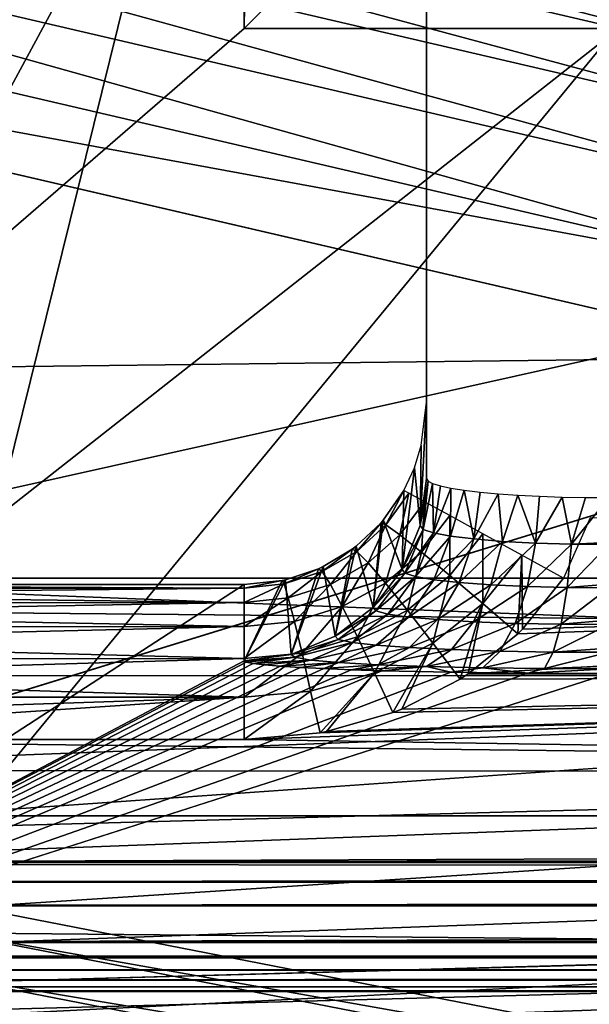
# Model space of a CAD drawing. Header units: millimetres. Extents: x -43.6 to 43.6, y -43.6 to 43.6.
# Tile 71 of 256: x -8.057 to -7.277, y -36.084 to -34.734. Entities that reach past the tile are written whole.
import ezdxf

# ---------------------------------------------------------------- set-up
doc = ezdxf.new("R2010")
doc.units = ezdxf.units.MM
doc.header["$LTSCALE"] = 52.148148
for name, color, linetype in [('151', 7, 'CONTINUOUS'), ('152', 7, 'CONTINUOUS'), ('170', 7, 'CONTINUOUS'), ('171', 7, 'CONTINUOUS'), ('172', 7, 'CONTINUOUS'), ('173', 7, 'CONTINUOUS'), ('207', 7, 'CONTINUOUS'), ('213', 7, 'CONTINUOUS'), ('242', 7, 'CONTINUOUS'), ('264', 7, 'CONTINUOUS'), ('318', 7, 'CONTINUOUS'), ('320', 7, 'CONTINUOUS'), ('322', 7, 'CONTINUOUS'), ('324', 7, 'CONTINUOUS'), ('372', 7, 'CONTINUOUS'), ('373', 7, 'CONTINUOUS'), ('397', 7, 'CONTINUOUS')]:
    doc.layers.add(name, color=color, linetype=linetype)

msp = doc.modelspace()

# ---------------------------------------------------------------- linework, layer by layer
at = {"layer": '151', "linetype": 'Continuous'}
for points in [[(-8.7624, -33.4223, 15.3797), (-7.6622, -33.689, 15.3703), (-8.2171, -35.9327, 23.9303), (-8.7624, -33.4223, 15.3797)], [(-7.6622, -33.689, 15.3703), (-6.5592, -33.9188, 15.3623), (-8.2171, -35.9327, 23.9303), (-7.6622, -33.689, 15.3703)], [(-8.2171, -35.9327, 23.9303), (-6.5592, -33.9188, 15.3623), (-5.8993, -36.3851, 23.9303), (-8.2171, -35.9327, 23.9303)]]:
    msp.add_3dface(points, dxfattribs=at)
at = {"layer": '152', "color": 2, "linetype": 'Continuous'}
for points in [[(-9.2692, -34.6649, 26.3), (-24.4367, -35.4023, 26.3), (-6.9831, -35.1969, 26.3), (-9.2692, -34.6649, 26.3)], [(-6.9831, -35.1969, 26.3), (-24.4367, -35.4023, 26.3), (-4.6674, -35.578, 26.3), (-6.9831, -35.1969, 26.3)], [(-24.4367, -35.4023, 26.3), (-22.2545, -36.8132, 26.3), (-4.6674, -35.578, 26.3), (-24.4367, -35.4023, 26.3)], [(22.2545, -36.8132, 26.3), (24.4367, -35.4023, 26.3), (-22.2545, -36.8132, 26.3), (22.2545, -36.8132, 26.3)], [(-22.2545, -36.8132, 26.3), (24.4367, -35.4023, 26.3), (0.015, -35.8829, 26.3), (-22.2545, -36.8132, 26.3)], [(-4.6674, -35.578, 26.3), (-22.2545, -36.8132, 26.3), (-2.331, -35.807, 26.3), (-4.6674, -35.578, 26.3)], [(-2.331, -35.807, 26.3), (-22.2545, -36.8132, 26.3), (0.015, -35.8829, 26.3), (-2.331, -35.807, 26.3)]]:
    msp.add_3dface(points, dxfattribs=at)
at = {"layer": '170', "linetype": 'Continuous'}
for points in [[(-7.5, -32.563, 4.7614), (-7.5, -34.2158, 1.9439), (-7.5, -35.2586, -1.25), (-7.5, -32.563, 4.7614)], [(-7.5, -34.6933, -1.25), (-7.5, -32.563, 4.7614), (-7.5, -35.2586, -1.25), (-7.5, -34.6933, -1.25)], [(-7.5, -34.2158, 1.9439), (-7.5, -34.2497, 1.8985), (-7.5, -35.2586, -1.25), (-7.5, -34.2158, 1.9439)], [(-7.5, -34.2497, 1.8985), (-7.5, -34.2886, 1.8572), (-7.5, -35.2586, -1.25), (-7.5, -34.2497, 1.8985)], [(-7.5, -34.2886, 1.8572), (-7.5, -34.3318, 1.8205), (-7.5, -35.2586, -1.25), (-7.5, -34.2886, 1.8572)], [(-7.5, -34.3318, 1.8205), (-7.5, -34.379, 1.789), (-7.5, -35.2586, -1.25), (-7.5, -34.3318, 1.8205)], [(-7.5, -34.379, 1.789), (-7.5, -34.4294, 1.7631), (-7.5, -35.2586, -1.25), (-7.5, -34.379, 1.789)], [(-7.5, -34.4294, 1.7631), (-7.5, -34.4824, 1.743), (-7.5, -35.2586, -1.25), (-7.5, -34.4294, 1.7631)], [(-7.5, -34.4824, 1.743), (-7.5, -34.5374, 1.729), (-7.5, -35.2586, -1.25), (-7.5, -34.4824, 1.743)], [(-7.5, -34.5374, 1.729), (-7.5, -34.6502, 1.7202), (-7.5, -35.2586, -1.25), (-7.5, -34.5374, 1.729)], [(-7.5, -35.2586, -1.25), (-7.5, -34.6502, 1.7202), (-7.5, -35.3632, 1.7451), (-7.5, -35.2586, -1.25)]]:
    msp.add_3dface(points, dxfattribs=at)
at = {"layer": '171', "linetype": 'Continuous'}
for points in [[(-8.7317, -32.314, -4.5), (-7.75, -32.314, -4.5), (-8.6205, -35.5, -4.5), (-8.7317, -32.314, -4.5)], [(-7.75, -32.314, -4.5), (-7.75, -34.7457, -4.5), (-8.6205, -35.5, -4.5), (-7.75, -32.314, -4.5)], [(-8.6205, -35.5, -4.5), (-7.75, -34.7457, -4.5), (-5.2414, -34.7457, -4.5), (-8.6205, -35.5, -4.5)], [(-5.215, -35.5, -4.5), (-8.6205, -35.5, -4.5), (-5.2414, -34.7457, -4.5), (-5.215, -35.5, -4.5)]]:
    msp.add_3dface(points, dxfattribs=at)
at = {"layer": '172', "linetype": 'Continuous'}
for points in [[(-8.6205, -35.5, -4.5), (-5.215, -35.5, -4.5), (-5.2111, -35.6338, -4.494), (-8.6205, -35.5, -4.5)], [(-8.6166, -35.6331, -4.4941), (-8.6205, -35.5, -4.5), (-5.2111, -35.6338, -4.494), (-8.6166, -35.6331, -4.4941)], [(-7.3746, -35.5762, -1.5019), (-7.4427, -35.6312, -1.5057), (-5.2135, -35.5, -1.5), (-7.3746, -35.5762, -1.5019)], [(-5.2135, -35.5, -1.5), (-7.4427, -35.6312, -1.5057), (-5.2097, -35.6319, -1.5058), (-5.2135, -35.5, -1.5)], [(-7.3683, -35.57, -1.5016), (-7.3746, -35.5762, -1.5019), (-5.2135, -35.5, -1.5), (-7.3683, -35.57, -1.5016)], [(-7.3121, -35.5, -1.5), (-7.3683, -35.57, -1.5016), (-5.2135, -35.5, -1.5), (-7.3121, -35.5, -1.5)], [(-8.6128, -35.7637, -4.4766), (-8.6166, -35.6331, -4.4941), (-5.2111, -35.6338, -4.494), (-8.6128, -35.7637, -4.4766)], [(-5.2073, -35.7659, -4.4762), (-8.6128, -35.7637, -4.4766), (-5.2111, -35.6338, -4.494), (-5.2073, -35.7659, -4.4762)], [(-7.6459, -35.712, -1.5151), (-7.75, -35.7213, -1.5164), (-5.2097, -35.6319, -1.5058), (-7.6459, -35.712, -1.5151)], [(-5.2097, -35.6319, -1.5058), (-7.75, -35.7213, -1.5164), (-5.2059, -35.7613, -1.5229), (-5.2097, -35.6319, -1.5058)], [(-7.6369, -35.7103, -1.5148), (-7.6459, -35.712, -1.5151), (-5.2097, -35.6319, -1.5058), (-7.6369, -35.7103, -1.5148)], [(-7.5459, -35.6841, -1.5113), (-7.6369, -35.7103, -1.5148), (-5.2097, -35.6319, -1.5058), (-7.5459, -35.6841, -1.5113)], [(-7.5336, -35.6793, -1.5108), (-7.5459, -35.6841, -1.5113), (-5.2097, -35.6319, -1.5058), (-7.5336, -35.6793, -1.5108)], [(-7.4539, -35.6384, -1.5064), (-7.5336, -35.6793, -1.5108), (-5.2097, -35.6319, -1.5058), (-7.4539, -35.6384, -1.5064)], [(-7.4427, -35.6312, -1.5057), (-7.4539, -35.6384, -1.5064), (-5.2097, -35.6319, -1.5058), (-7.4427, -35.6312, -1.5057)], [(-8.614, -35.7213, -1.5164), (-8.6102, -35.8539, -1.5423), (-5.2059, -35.7613, -1.5229), (-8.614, -35.7213, -1.5164)], [(-7.75, -35.7213, -1.5164), (-8.614, -35.7213, -1.5164), (-5.2059, -35.7613, -1.5229), (-7.75, -35.7213, -1.5164)], [(-8.6091, -35.8924, -4.4478), (-8.6128, -35.7637, -4.4766), (-5.2073, -35.7659, -4.4762), (-8.6091, -35.8924, -4.4478)], [(-8.6102, -35.8539, -1.5423), (-8.6064, -35.9823, -1.5796), (-5.2059, -35.7613, -1.5229), (-8.6102, -35.8539, -1.5423)], [(-5.2035, -35.8945, -4.4472), (-8.6091, -35.8924, -4.4478), (-5.2073, -35.7659, -4.4762), (-5.2035, -35.8945, -4.4472)], [(-5.2059, -35.7613, -1.5229), (-8.6064, -35.9823, -1.5796), (-5.1986, -36.0135, -1.5906), (-5.2059, -35.7613, -1.5229)], [(-8.6054, -36.018, -4.4077), (-8.6091, -35.8924, -4.4478), (-5.2035, -35.8945, -4.4472), (-8.6054, -36.018, -4.4077)], [(-5.1999, -36.0189, -4.4074), (-8.6054, -36.018, -4.4077), (-5.2035, -35.8945, -4.4472), (-5.1999, -36.0189, -4.4074)], [(-8.6064, -35.9823, -1.5796), (-8.6029, -36.1053, -1.6275), (-5.1986, -36.0135, -1.5906), (-8.6064, -35.9823, -1.5796)], [(-8.6029, -36.1053, -1.6275), (-8.5994, -36.2234, -1.686), (-5.1986, -36.0135, -1.5906), (-8.6029, -36.1053, -1.6275)], [(-5.1986, -36.0135, -1.5906), (-8.5994, -36.2234, -1.686), (-5.1918, -36.25, -1.701), (-5.1986, -36.0135, -1.5906)], [(-8.6019, -36.1396, -4.3568), (-8.6054, -36.018, -4.4077), (-5.1999, -36.0189, -4.4074), (-8.6019, -36.1396, -4.3568)], [(-5.1929, -36.255, -4.2961), (-8.6019, -36.1396, -4.3568), (-5.1999, -36.0189, -4.4074), (-5.1929, -36.255, -4.2961)]]:
    msp.add_3dface(points, dxfattribs=at)
at = {"layer": '173', "linetype": 'Continuous'}
msp.add_3dface([(-7.3121, -35.5, -1.5), (-5.2135, -35.5, -1.5), (-7.2758, -35.4173, -1.5), (-7.3121, -35.5, -1.5)], dxfattribs=at)
at = {"layer": '207', "linetype": 'Continuous'}
for points in [[(-8.2171, -35.9327, 23.9303), (-5.8993, -36.3851, 23.9303), (-8.211, -35.9747, 24.0316), (-8.2171, -35.9327, 23.9303)], [(-8.211, -35.9747, 24.0316), (-5.8892, -36.4268, 24.0316), (-8.2245, -36.0337, 24.122), (-8.211, -35.9747, 24.0316)], [(-8.211, -35.9747, 24.0316), (-5.8993, -36.3851, 23.9303), (-5.8892, -36.4268, 24.0316), (-8.211, -35.9747, 24.0316)], [(-8.2245, -36.0337, 24.122), (-5.8989, -36.4866, 24.122), (-8.242, -36.1105, 24.1971), (-8.2245, -36.0337, 24.122)], [(-8.2245, -36.0337, 24.122), (-5.8892, -36.4268, 24.0316), (-5.8989, -36.4866, 24.122), (-8.2245, -36.0337, 24.122)]]:
    msp.add_3dface(points, dxfattribs=at)
at = {"layer": '213', "color": 2, "linetype": 'Continuous'}
for points in [[(-9.1445, -34.1986, 25.9303), (-9.1724, -34.2319, 26.0312), (-6.9139, -34.7586, 26.0312), (-9.1445, -34.1986, 25.9303)], [(-6.8892, -34.7234, 25.9303), (-9.1445, -34.1986, 25.9303), (-6.9139, -34.7586, 26.0312), (-6.8892, -34.7234, 25.9303)], [(-9.1881, -34.2904, 26.1216), (-6.9257, -34.818, 26.1216), (-9.1724, -34.2319, 26.0312), (-9.1881, -34.2904, 26.1216)], [(-9.1724, -34.2319, 26.0312), (-6.9257, -34.818, 26.1216), (-6.9139, -34.7586, 26.0312), (-9.1724, -34.2319, 26.0312)], [(-9.2084, -34.3663, 26.1968), (-6.9411, -34.8951, 26.1968), (-9.1881, -34.2904, 26.1216), (-9.2084, -34.3663, 26.1968)], [(-9.1881, -34.2904, 26.1216), (-6.9411, -34.8951, 26.1968), (-6.9257, -34.818, 26.1216), (-9.1881, -34.2904, 26.1216)], [(-9.2325, -34.4562, 26.2532), (-6.9592, -34.9864, 26.2532), (-9.2084, -34.3663, 26.1968), (-9.2325, -34.4562, 26.2532)], [(-9.2084, -34.3663, 26.1968), (-6.9592, -34.9864, 26.2532), (-6.9411, -34.8951, 26.1968), (-9.2084, -34.3663, 26.1968)], [(-9.2592, -34.5557, 26.2882), (-6.9793, -35.0874, 26.2882), (-9.2325, -34.4562, 26.2532), (-9.2592, -34.5557, 26.2882)], [(-9.2325, -34.4562, 26.2532), (-6.9793, -35.0874, 26.2882), (-6.9592, -34.9864, 26.2532), (-9.2325, -34.4562, 26.2532)], [(-9.2592, -34.5557, 26.2882), (-9.2692, -34.6649, 26.3), (-6.9793, -35.0874, 26.2882), (-9.2592, -34.5557, 26.2882)], [(-9.2692, -34.6649, 26.3), (-6.9831, -35.1969, 26.3), (-6.9793, -35.0874, 26.2882), (-9.2692, -34.6649, 26.3)]]:
    msp.add_3dface(points, dxfattribs=at)
at = {"layer": '242', "linetype": 'Continuous'}
for points in [[(-5.2414, -34.7457, -4.5), (-7.75, -34.7457, -4.5), (-7.6915, -34.6872, -4.4931), (-5.2414, -34.7457, -4.5)], [(-5.2414, -34.7457, -4.5), (-7.6915, -34.6872, -4.4931), (-5.2414, -34.6817, -4.4917), (-5.2414, -34.7457, -4.5)]]:
    msp.add_3dface(points, dxfattribs=at)
at = {"layer": '264', "linetype": 'Continuous'}
for points in [[(-7.75, -34.7457, -4.5), (-7.75, -32.314, -4.5), (-7.7159, -32.3141, -4.4977), (-7.75, -34.7457, -4.5)], [(-7.6915, -34.6872, -4.4931), (-7.75, -34.7457, -4.5), (-7.7159, -32.3141, -4.4977), (-7.6915, -34.6872, -4.4931)]]:
    msp.add_3dface(points, dxfattribs=at)
at = {"layer": '318', "linetype": 'Continuous'}
for points in [[(-8.6289, -35.5084, -1.2604), (-7.75, -35.5084, -1.2604), (-8.6094, -36.0668, 14.7301), (-8.6289, -35.5084, -1.2604)], [(-7.75, -35.5084, -1.2604), (-7.75, -35.613, 1.7363), (-8.6094, -36.0668, 14.7301), (-7.75, -35.5084, -1.2604)], [(-7.75, -35.613, 1.7363), (-7.7469, -35.615, 1.7925), (-8.6094, -36.0668, 14.7301), (-7.75, -35.613, 1.7363)], [(-7.7469, -35.615, 1.7925), (-7.7374, -35.6169, 1.848), (-8.6094, -36.0668, 14.7301), (-7.7469, -35.615, 1.7925)], [(-7.7374, -35.6169, 1.848), (-7.7219, -35.6188, 1.902), (-8.6094, -36.0668, 14.7301), (-7.7374, -35.6169, 1.848)], [(-7.7219, -35.6188, 1.902), (-7.7003, -35.6206, 1.954), (-8.6094, -36.0668, 14.7301), (-7.7219, -35.6188, 1.902)], [(-7.7003, -35.6206, 1.954), (-7.6731, -35.6223, 2.0032), (-8.6094, -36.0668, 14.7301), (-7.7003, -35.6206, 1.954)], [(-7.6731, -35.6223, 2.0032), (-7.6406, -35.6239, 2.049), (-8.6094, -36.0668, 14.7301), (-7.6731, -35.6223, 2.0032)], [(-7.6406, -35.6239, 2.049), (-7.6032, -35.6254, 2.0909), (-8.6094, -36.0668, 14.7301), (-7.6406, -35.6239, 2.049)], [(-7.6032, -35.6254, 2.0909), (-7.5614, -35.6267, 2.1283), (-8.6094, -36.0668, 14.7301), (-7.6032, -35.6254, 2.0909)], [(-7.5614, -35.6267, 2.1283), (-7.4665, -35.6288, 2.1878), (-8.6094, -36.0668, 14.7301), (-7.5614, -35.6267, 2.1283)], [(8.6094, -36.0668, 14.7301), (-8.6094, -36.0668, 14.7301), (7.5614, -35.6267, 2.1283), (8.6094, -36.0668, 14.7301)], [(7.5614, -35.6267, 2.1283), (-8.6094, -36.0668, 14.7301), (7.4665, -35.6288, 2.1878), (7.5614, -35.6267, 2.1283)], [(-7.4665, -35.6288, 2.1878), (-7.3609, -35.6301, 2.2248), (-8.6094, -36.0668, 14.7301), (-7.4665, -35.6288, 2.1878)], [(7.4665, -35.6288, 2.1878), (-8.6094, -36.0668, 14.7301), (7.3609, -35.6301, 2.2248), (7.4665, -35.6288, 2.1878)], [(-7.3609, -35.6301, 2.2248), (-7.25, -35.6305, 2.2373), (-8.6094, -36.0668, 14.7301), (-7.3609, -35.6301, 2.2248)], [(7.3609, -35.6301, 2.2248), (-8.6094, -36.0668, 14.7301), (7.25, -35.6305, 2.2373), (7.3609, -35.6301, 2.2248)], [(-8.6094, -36.0668, 14.7301), (-7.25, -35.6305, 2.2373), (7.25, -35.6305, 2.2373), (-8.6094, -36.0668, 14.7301)]]:
    msp.add_3dface(points, dxfattribs=at)
at = {"layer": '320', "linetype": 'Continuous'}
for points in [[(-7.75, -35.5084, -1.2604), (-8.6289, -35.5084, -1.2604), (-8.6289, -35.5092, -1.2914), (-7.75, -35.5084, -1.2604)], [(-7.75, -35.5084, -1.2604), (-8.6289, -35.5092, -1.2914), (-7.75, -35.5136, -1.3208), (-7.75, -35.5084, -1.2604)], [(-8.6289, -35.5092, -1.2914), (-8.6285, -35.5138, -1.3218), (-7.75, -35.5136, -1.3208), (-8.6289, -35.5092, -1.2914)], [(-8.6285, -35.5138, -1.3218), (-8.628, -35.522, -1.3511), (-7.75, -35.5136, -1.3208), (-8.6285, -35.5138, -1.3218)], [(-7.75, -35.5136, -1.3208), (-8.628, -35.522, -1.3511), (-7.75, -35.5332, -1.3781), (-7.75, -35.5136, -1.3208)], [(-8.628, -35.522, -1.3511), (-8.6271, -35.5336, -1.379), (-7.75, -35.5332, -1.3781), (-8.628, -35.522, -1.3511)], [(-8.6271, -35.5336, -1.379), (-8.6261, -35.5486, -1.4053), (-7.75, -35.5332, -1.3781), (-8.6271, -35.5336, -1.379)], [(-7.75, -35.5332, -1.3781), (-8.6261, -35.5486, -1.4053), (-7.75, -35.566, -1.429), (-7.75, -35.5332, -1.3781)], [(-8.6261, -35.5486, -1.4053), (-8.6249, -35.5665, -1.4296), (-7.75, -35.566, -1.429), (-8.6261, -35.5486, -1.4053)], [(-8.6249, -35.5665, -1.4296), (-8.6234, -35.5872, -1.4515), (-7.75, -35.566, -1.429), (-8.6249, -35.5665, -1.4296)], [(-7.75, -35.566, -1.429), (-8.6234, -35.5872, -1.4515), (-7.75, -35.6101, -1.4706), (-7.75, -35.566, -1.429)], [(-8.6234, -35.5872, -1.4515), (-8.6218, -35.6104, -1.4708), (-7.75, -35.6101, -1.4706), (-8.6234, -35.5872, -1.4515)], [(-8.6218, -35.6104, -1.4708), (-8.62, -35.6359, -1.4872), (-7.75, -35.6101, -1.4706), (-8.6218, -35.6104, -1.4708)], [(-7.75, -35.6101, -1.4706), (-8.62, -35.6359, -1.4872), (-7.75, -35.6629, -1.5003), (-7.75, -35.6101, -1.4706)], [(-8.62, -35.6359, -1.4872), (-8.6181, -35.6632, -1.5004), (-7.75, -35.6629, -1.5003), (-8.62, -35.6359, -1.4872)], [(-8.6181, -35.6632, -1.5004), (-8.6161, -35.6918, -1.5102), (-7.75, -35.6629, -1.5003), (-8.6181, -35.6632, -1.5004)], [(-8.6161, -35.6918, -1.5102), (-8.614, -35.7213, -1.5164), (-7.75, -35.6629, -1.5003), (-8.6161, -35.6918, -1.5102)], [(-8.614, -35.7213, -1.5164), (-7.75, -35.7213, -1.5164), (-7.75, -35.6629, -1.5003), (-8.614, -35.7213, -1.5164)]]:
    msp.add_3dface(points, dxfattribs=at)
at = {"layer": '322', "linetype": 'Continuous'}
for points in [[(-7.5, -35.2586, -1.25), (-7.5, -35.3632, 1.7451), (-7.5085, -35.4278, 1.7428), (-7.5, -35.2586, -1.25)], [(-7.5071, -35.3178, -1.2479), (-7.5, -35.2586, -1.25), (-7.5085, -35.4278, 1.7428), (-7.5071, -35.3178, -1.2479)], [(-7.5166, -35.3484, -1.2469), (-7.5071, -35.3178, -1.2479), (-7.5085, -35.4278, 1.7428), (-7.5166, -35.3484, -1.2469)], [(-7.531, -35.3794, -1.2458), (-7.5166, -35.3484, -1.2469), (-7.5335, -35.4881, 1.7407), (-7.531, -35.3794, -1.2458)], [(-7.5335, -35.4881, 1.7407), (-7.5166, -35.3484, -1.2469), (-7.5085, -35.4278, 1.7428), (-7.5335, -35.4881, 1.7407)], [(-7.5592, -35.4203, -1.2463), (-7.531, -35.3794, -1.2458), (-7.5335, -35.4881, 1.7407), (-7.5592, -35.4203, -1.2463)], [(-7.5623, -35.4239, -1.2465), (-7.5592, -35.4203, -1.2463), (-7.5733, -35.5399, 1.7389), (-7.5623, -35.4239, -1.2465)], [(-7.5733, -35.5399, 1.7389), (-7.5592, -35.4203, -1.2463), (-7.5335, -35.4881, 1.7407), (-7.5733, -35.5399, 1.7389)], [(-7.5963, -35.4559, -1.2498), (-7.5623, -35.4239, -1.2465), (-7.5733, -35.5399, 1.7389), (-7.5963, -35.4559, -1.2498)], [(-7.6418, -35.4839, -1.2547), (-7.602, -35.4601, -1.2504), (-7.6252, -35.5796, 1.7375), (-7.6418, -35.4839, -1.2547)], [(-7.602, -35.4601, -1.2504), (-7.5963, -35.4559, -1.2498), (-7.6252, -35.5796, 1.7375), (-7.602, -35.4601, -1.2504)], [(-7.6252, -35.5796, 1.7375), (-7.5963, -35.4559, -1.2498), (-7.5733, -35.5399, 1.7389), (-7.6252, -35.5796, 1.7375)], [(-7.6934, -35.5019, -1.2588), (-7.6479, -35.4868, -1.2553), (-7.6855, -35.6046, 1.7366), (-7.6934, -35.5019, -1.2588)], [(-7.6479, -35.4868, -1.2553), (-7.6418, -35.4839, -1.2547), (-7.6855, -35.6046, 1.7366), (-7.6479, -35.4868, -1.2553)], [(-7.6855, -35.6046, 1.7366), (-7.6418, -35.4839, -1.2547), (-7.6252, -35.5796, 1.7375), (-7.6855, -35.6046, 1.7366)], [(-7.6934, -35.5019, -1.2588), (-7.75, -35.613, 1.7363), (-7.698, -35.5029, -1.259), (-7.6934, -35.5019, -1.2588)], [(-7.75, -35.613, 1.7363), (-7.6934, -35.5019, -1.2588), (-7.6855, -35.6046, 1.7366), (-7.75, -35.613, 1.7363)], [(-7.75, -35.613, 1.7363), (-7.75, -35.5084, -1.2604), (-7.698, -35.5029, -1.259), (-7.75, -35.613, 1.7363)]]:
    msp.add_3dface(points, dxfattribs=at)
at = {"layer": '324', "linetype": 'Continuous'}
for points in [[(-7.531, -35.3794, -1.2458), (-7.5592, -35.4203, -1.2463), (-7.5556, -35.4267, -1.3109), (-7.531, -35.3794, -1.2458)], [(-7.531, -35.3794, -1.2458), (-7.5556, -35.4267, -1.3109), (-7.5244, -35.3831, -1.3113), (-7.531, -35.3794, -1.2458)], [(-7.5556, -35.4267, -1.3109), (-7.5366, -35.4404, -1.3714), (-7.5244, -35.3831, -1.3113), (-7.5556, -35.4267, -1.3109)], [(-7.5244, -35.3831, -1.3113), (-7.5366, -35.4404, -1.3714), (-7.5029, -35.3949, -1.3726), (-7.5244, -35.3831, -1.3113)], [(-7.5366, -35.4404, -1.3714), (-7.5067, -35.464, -1.4238), (-7.5029, -35.3949, -1.3726), (-7.5366, -35.4404, -1.3714)], [(-7.5029, -35.3949, -1.3726), (-7.5067, -35.464, -1.4238), (-7.4682, -35.414, -1.4253), (-7.5029, -35.3949, -1.3726)], [(-7.5592, -35.4203, -1.2463), (-7.5623, -35.4239, -1.2465), (-7.5556, -35.4267, -1.3109), (-7.5592, -35.4203, -1.2463)], [(-7.5067, -35.464, -1.4238), (-7.468, -35.4961, -1.4647), (-7.4682, -35.414, -1.4253), (-7.5067, -35.464, -1.4238)], [(-7.4682, -35.414, -1.4253), (-7.468, -35.4961, -1.4647), (-7.4226, -35.4391, -1.4658), (-7.4682, -35.414, -1.4253)], [(-7.5623, -35.4239, -1.2465), (-7.5963, -35.4559, -1.2498), (-7.5956, -35.4632, -1.3134), (-7.5623, -35.4239, -1.2465)], [(-7.5556, -35.4267, -1.3109), (-7.5623, -35.4239, -1.2465), (-7.5956, -35.4632, -1.3134), (-7.5556, -35.4267, -1.3109)], [(-7.58, -35.479, -1.3728), (-7.5556, -35.4267, -1.3109), (-7.5956, -35.4632, -1.3134), (-7.58, -35.479, -1.3728)], [(-7.5366, -35.4404, -1.3714), (-7.5556, -35.4267, -1.3109), (-7.58, -35.479, -1.3728), (-7.5366, -35.4404, -1.3714)], [(-7.5564, -35.5065, -1.4247), (-7.5366, -35.4404, -1.3714), (-7.58, -35.479, -1.3728), (-7.5564, -35.5065, -1.4247)], [(-7.5067, -35.464, -1.4238), (-7.5366, -35.4404, -1.3714), (-7.5564, -35.5065, -1.4247), (-7.5067, -35.464, -1.4238)], [(-7.468, -35.4961, -1.4647), (-7.423, -35.5344, -1.4914), (-7.4226, -35.4391, -1.4658), (-7.468, -35.4961, -1.4647)], [(-7.4226, -35.4391, -1.4658), (-7.423, -35.5344, -1.4914), (-7.3693, -35.4685, -1.4913), (-7.4226, -35.4391, -1.4658)], [(-7.602, -35.4601, -1.2504), (-7.6418, -35.4839, -1.2547), (-7.6429, -35.4907, -1.3169), (-7.602, -35.4601, -1.2504)], [(-7.5956, -35.4632, -1.3134), (-7.602, -35.4601, -1.2504), (-7.6429, -35.4907, -1.3169), (-7.5956, -35.4632, -1.3134)], [(-7.6317, -35.5085, -1.3752), (-7.5956, -35.4632, -1.3134), (-7.6429, -35.4907, -1.3169), (-7.6317, -35.5085, -1.3752)], [(-7.58, -35.479, -1.3728), (-7.5956, -35.4632, -1.3134), (-7.6317, -35.5085, -1.3752), (-7.58, -35.479, -1.3728)], [(-7.5963, -35.4559, -1.2498), (-7.602, -35.4601, -1.2504), (-7.5956, -35.4632, -1.3134), (-7.5963, -35.4559, -1.2498)], [(-7.5262, -35.5439, -1.4659), (-7.5067, -35.464, -1.4238), (-7.5564, -35.5065, -1.4247), (-7.5262, -35.5439, -1.4659)], [(-7.468, -35.4961, -1.4647), (-7.5067, -35.464, -1.4238), (-7.5262, -35.5439, -1.4659), (-7.468, -35.4961, -1.4647)], [(-7.423, -35.5344, -1.4914), (-7.3746, -35.5762, -1.5019), (-7.3693, -35.4685, -1.4913), (-7.423, -35.5344, -1.4914)], [(-7.3746, -35.5762, -1.5019), (-7.3683, -35.57, -1.5016), (-7.3693, -35.4685, -1.4913), (-7.3746, -35.5762, -1.5019)], [(-7.3683, -35.57, -1.5016), (-7.3121, -35.5, -1.5), (-7.3693, -35.4685, -1.4913), (-7.3683, -35.57, -1.5016)], [(-7.6479, -35.4868, -1.2553), (-7.6934, -35.5019, -1.2588), (-7.6952, -35.5078, -1.3197), (-7.6479, -35.4868, -1.2553)], [(-7.6429, -35.4907, -1.3169), (-7.6479, -35.4868, -1.2553), (-7.6952, -35.5078, -1.3197), (-7.6429, -35.4907, -1.3169)], [(-7.6418, -35.4839, -1.2547), (-7.6479, -35.4868, -1.2553), (-7.6429, -35.4907, -1.3169), (-7.6418, -35.4839, -1.2547)], [(-7.6154, -35.5389, -1.4267), (-7.58, -35.479, -1.3728), (-7.6317, -35.5085, -1.3752), (-7.6154, -35.5389, -1.4267)], [(-7.5564, -35.5065, -1.4247), (-7.58, -35.479, -1.3728), (-7.6154, -35.5389, -1.4267), (-7.5564, -35.5065, -1.4247)], [(-7.75, -35.5084, -1.2604), (-7.75, -35.5136, -1.3208), (-7.698, -35.5029, -1.259), (-7.75, -35.5084, -1.2604)], [(-7.698, -35.5029, -1.259), (-7.75, -35.5136, -1.3208), (-7.6952, -35.5078, -1.3197), (-7.698, -35.5029, -1.259)], [(-7.6934, -35.5019, -1.2588), (-7.698, -35.5029, -1.259), (-7.6952, -35.5078, -1.3197), (-7.6934, -35.5019, -1.2588)], [(-7.6894, -35.527, -1.3773), (-7.6429, -35.4907, -1.3169), (-7.6952, -35.5078, -1.3197), (-7.6894, -35.527, -1.3773)], [(-7.6317, -35.5085, -1.3752), (-7.6429, -35.4907, -1.3169), (-7.6894, -35.527, -1.3773), (-7.6317, -35.5085, -1.3752)], [(-7.4913, -35.5889, -1.4938), (-7.468, -35.4961, -1.4647), (-7.5262, -35.5439, -1.4659), (-7.4913, -35.5889, -1.4938)], [(-7.423, -35.5344, -1.4914), (-7.468, -35.4961, -1.4647), (-7.4913, -35.5889, -1.4938), (-7.423, -35.5344, -1.4914)], [(-7.75, -35.5136, -1.3208), (-7.75, -35.5332, -1.3781), (-7.6952, -35.5078, -1.3197), (-7.75, -35.5136, -1.3208)], [(-7.75, -35.5332, -1.3781), (-7.6894, -35.527, -1.3773), (-7.6952, -35.5078, -1.3197), (-7.75, -35.5332, -1.3781)], [(-7.6811, -35.5592, -1.4284), (-7.6317, -35.5085, -1.3752), (-7.6894, -35.527, -1.3773), (-7.6811, -35.5592, -1.4284)], [(-7.6154, -35.5389, -1.4267), (-7.6317, -35.5085, -1.3752), (-7.6811, -35.5592, -1.4284), (-7.6154, -35.5389, -1.4267)], [(-7.5947, -35.5801, -1.4681), (-7.5564, -35.5065, -1.4247), (-7.6154, -35.5389, -1.4267), (-7.5947, -35.5801, -1.4681)], [(-7.5262, -35.5439, -1.4659), (-7.5564, -35.5065, -1.4247), (-7.5947, -35.5801, -1.4681), (-7.5262, -35.5439, -1.4659)], [(-7.75, -35.5332, -1.3781), (-7.75, -35.566, -1.429), (-7.6894, -35.527, -1.3773), (-7.75, -35.5332, -1.3781)], [(-7.75, -35.566, -1.429), (-7.6811, -35.5592, -1.4284), (-7.6894, -35.527, -1.3773), (-7.75, -35.566, -1.429)], [(-7.6706, -35.6026, -1.4699), (-7.6154, -35.5389, -1.4267), (-7.6811, -35.5592, -1.4284), (-7.6706, -35.6026, -1.4699)], [(-7.5947, -35.5801, -1.4681), (-7.6154, -35.5389, -1.4267), (-7.6706, -35.6026, -1.4699), (-7.5947, -35.5801, -1.4681)], [(-7.5711, -35.6296, -1.4969), (-7.5262, -35.5439, -1.4659), (-7.5947, -35.5801, -1.4681), (-7.5711, -35.6296, -1.4969)], [(-7.4913, -35.5889, -1.4938), (-7.5262, -35.5439, -1.4659), (-7.5711, -35.6296, -1.4969), (-7.4913, -35.5889, -1.4938)], [(-7.4539, -35.6384, -1.5064), (-7.423, -35.5344, -1.4914), (-7.4913, -35.5889, -1.4938), (-7.4539, -35.6384, -1.5064)], [(-7.4539, -35.6384, -1.5064), (-7.4427, -35.6312, -1.5057), (-7.423, -35.5344, -1.4914), (-7.4539, -35.6384, -1.5064)], [(-7.4427, -35.6312, -1.5057), (-7.3746, -35.5762, -1.5019), (-7.423, -35.5344, -1.4914), (-7.4427, -35.6312, -1.5057)], [(-7.75, -35.566, -1.429), (-7.75, -35.6101, -1.4706), (-7.6811, -35.5592, -1.4284), (-7.75, -35.566, -1.429)], [(-7.75, -35.6101, -1.4706), (-7.6706, -35.6026, -1.4699), (-7.6811, -35.5592, -1.4284), (-7.75, -35.6101, -1.4706)], [(-7.6588, -35.6547, -1.4994), (-7.5947, -35.5801, -1.4681), (-7.6706, -35.6026, -1.4699), (-7.6588, -35.6547, -1.4994)], [(-7.5711, -35.6296, -1.4969), (-7.5947, -35.5801, -1.4681), (-7.6588, -35.6547, -1.4994), (-7.5711, -35.6296, -1.4969)], [(-7.5459, -35.6841, -1.5113), (-7.4913, -35.5889, -1.4938), (-7.5711, -35.6296, -1.4969), (-7.5459, -35.6841, -1.5113)], [(-7.5459, -35.6841, -1.5113), (-7.5336, -35.6793, -1.5108), (-7.4913, -35.5889, -1.4938), (-7.5459, -35.6841, -1.5113)], [(-7.5336, -35.6793, -1.5108), (-7.4539, -35.6384, -1.5064), (-7.4913, -35.5889, -1.4938), (-7.5336, -35.6793, -1.5108)], [(-7.75, -35.6101, -1.4706), (-7.75, -35.6629, -1.5003), (-7.6706, -35.6026, -1.4699), (-7.75, -35.6101, -1.4706)], [(-7.75, -35.6629, -1.5003), (-7.6588, -35.6547, -1.4994), (-7.6706, -35.6026, -1.4699), (-7.75, -35.6629, -1.5003)], [(-7.6459, -35.712, -1.5151), (-7.5711, -35.6296, -1.4969), (-7.6588, -35.6547, -1.4994), (-7.6459, -35.712, -1.5151)], [(-7.6459, -35.712, -1.5151), (-7.6369, -35.7103, -1.5148), (-7.5711, -35.6296, -1.4969), (-7.6459, -35.712, -1.5151)], [(-7.6369, -35.7103, -1.5148), (-7.5459, -35.6841, -1.5113), (-7.5711, -35.6296, -1.4969), (-7.6369, -35.7103, -1.5148)], [(-7.75, -35.7213, -1.5164), (-7.6459, -35.712, -1.5151), (-7.6588, -35.6547, -1.4994), (-7.75, -35.7213, -1.5164)], [(-7.75, -35.6629, -1.5003), (-7.75, -35.7213, -1.5164), (-7.6588, -35.6547, -1.4994), (-7.75, -35.6629, -1.5003)]]:
    msp.add_3dface(points, dxfattribs=at)
at = {"layer": '372', "linetype": 'Continuous'}
for points in [[(-7.5085, -35.4278, 1.7428), (-7.5, -35.3632, 1.7451), (-7.4979, -35.3666, 1.7775), (-7.5085, -35.4278, 1.7428)], [(-7.5044, -35.4329, 1.7935), (-7.5085, -35.4278, 1.7428), (-7.4979, -35.3666, 1.7775), (-7.5044, -35.4329, 1.7935)], [(-7.4916, -35.3699, 1.8097), (-7.5044, -35.4329, 1.7935), (-7.4979, -35.3666, 1.7775), (-7.4916, -35.3699, 1.8097)], [(-7.4905, -35.4377, 1.8427), (-7.5044, -35.4329, 1.7935), (-7.4916, -35.3699, 1.8097), (-7.4905, -35.4377, 1.8427)], [(-7.481, -35.3732, 1.841), (-7.4905, -35.4377, 1.8427), (-7.4916, -35.3699, 1.8097), (-7.481, -35.3732, 1.841)], [(-7.4665, -35.3763, 1.8707), (-7.4905, -35.4377, 1.8427), (-7.481, -35.3732, 1.841), (-7.4665, -35.3763, 1.8707)], [(-7.4671, -35.4422, 1.8883), (-7.4905, -35.4377, 1.8427), (-7.4665, -35.3763, 1.8707), (-7.4671, -35.4422, 1.8883)], [(-7.4482, -35.3791, 1.8981), (-7.4671, -35.4422, 1.8883), (-7.4665, -35.3763, 1.8707), (-7.4482, -35.3791, 1.8981)], [(-7.4352, -35.4461, 1.9285), (-7.4671, -35.4422, 1.8883), (-7.4482, -35.3791, 1.8981), (-7.4352, -35.4461, 1.9285)], [(-7.4266, -35.3817, 1.9227), (-7.4352, -35.4461, 1.9285), (-7.4482, -35.3791, 1.8981), (-7.4266, -35.3817, 1.9227)], [(-7.402, -35.384, 1.9444), (-7.4352, -35.4461, 1.9285), (-7.4266, -35.3817, 1.9227), (-7.402, -35.384, 1.9444)], [(-7.3959, -35.4494, 1.9617), (-7.4352, -35.4461, 1.9285), (-7.402, -35.384, 1.9444), (-7.3959, -35.4494, 1.9617)], [(-7.3748, -35.3859, 1.9626), (-7.3959, -35.4494, 1.9617), (-7.402, -35.384, 1.9444), (-7.3748, -35.3859, 1.9626)], [(-7.3507, -35.4518, 1.9864), (-7.3959, -35.4494, 1.9617), (-7.3748, -35.3859, 1.9626), (-7.3507, -35.4518, 1.9864)], [(-7.3453, -35.3874, 1.9772), (-7.3507, -35.4518, 1.9864), (-7.3748, -35.3859, 1.9626), (-7.3453, -35.3874, 1.9772)], [(-7.3142, -35.3885, 1.9877), (-7.3507, -35.4518, 1.9864), (-7.3453, -35.3874, 1.9772), (-7.3142, -35.3885, 1.9877)], [(-7.3014, -35.4533, 2.0017), (-7.3507, -35.4518, 1.9864), (-7.3142, -35.3885, 1.9877), (-7.3014, -35.4533, 2.0017)], [(-7.2822, -35.3892, 1.994), (-7.3014, -35.4533, 2.0017), (-7.3142, -35.3885, 1.9877), (-7.2822, -35.3892, 1.994)], [(-7.25, -35.3894, 1.9961), (-7.3014, -35.4533, 2.0017), (-7.2822, -35.3892, 1.994), (-7.25, -35.3894, 1.9961)], [(-7.25, -35.3894, 1.9961), (-7.25, -35.451, 2.0061), (-7.3014, -35.4533, 2.0017), (-7.25, -35.3894, 1.9961)], [(-7.5335, -35.4881, 1.7407), (-7.5085, -35.4278, 1.7428), (-7.5044, -35.4329, 1.7935), (-7.5335, -35.4881, 1.7407)], [(-7.5335, -35.4881, 1.7407), (-7.5044, -35.4329, 1.7935), (-7.5298, -35.493, 1.7965), (-7.5335, -35.4881, 1.7407)], [(-7.5044, -35.4329, 1.7935), (-7.4905, -35.4377, 1.8427), (-7.5298, -35.493, 1.7965), (-7.5044, -35.4329, 1.7935)], [(-7.5298, -35.493, 1.7965), (-7.4905, -35.4377, 1.8427), (-7.5151, -35.4977, 1.8507), (-7.5298, -35.493, 1.7965)], [(-7.4905, -35.4377, 1.8427), (-7.4671, -35.4422, 1.8883), (-7.5151, -35.4977, 1.8507), (-7.4905, -35.4377, 1.8427)], [(-7.5151, -35.4977, 1.8507), (-7.4671, -35.4422, 1.8883), (-7.4899, -35.502, 1.9013), (-7.5151, -35.4977, 1.8507)], [(-7.4671, -35.4422, 1.8883), (-7.4352, -35.4461, 1.9285), (-7.4899, -35.502, 1.9013), (-7.4671, -35.4422, 1.8883)], [(-7.4899, -35.502, 1.9013), (-7.4352, -35.4461, 1.9285), (-7.455, -35.5058, 1.9461), (-7.4899, -35.502, 1.9013)], [(-7.4352, -35.4461, 1.9285), (-7.3959, -35.4494, 1.9617), (-7.455, -35.5058, 1.9461), (-7.4352, -35.4461, 1.9285)], [(-7.455, -35.5058, 1.9461), (-7.3959, -35.4494, 1.9617), (-7.4117, -35.509, 1.9832), (-7.455, -35.5058, 1.9461)], [(-7.3959, -35.4494, 1.9617), (-7.3507, -35.4518, 1.9864), (-7.4117, -35.509, 1.9832), (-7.3959, -35.4494, 1.9617)], [(-7.4117, -35.509, 1.9832), (-7.3507, -35.4518, 1.9864), (-7.3617, -35.5113, 2.011), (-7.4117, -35.509, 1.9832)], [(-7.3507, -35.4518, 1.9864), (-7.3014, -35.4533, 2.0017), (-7.3617, -35.5113, 2.011), (-7.3507, -35.4518, 1.9864)], [(-7.3617, -35.5113, 2.011), (-7.3014, -35.4533, 2.0017), (-7.3071, -35.5127, 2.0282), (-7.3617, -35.5113, 2.011)], [(-7.3014, -35.4533, 2.0017), (-7.25, -35.4538, 2.0069), (-7.3071, -35.5127, 2.0282), (-7.3014, -35.4533, 2.0017)], [(-7.25, -35.4538, 2.0069), (-7.25, -35.5082, 2.0309), (-7.3071, -35.5127, 2.0282), (-7.25, -35.4538, 2.0069)], [(-7.25, -35.451, 2.0061), (-7.25, -35.4538, 2.0069), (-7.3014, -35.4533, 2.0017), (-7.25, -35.451, 2.0061)], [(-7.5733, -35.5399, 1.7389), (-7.5335, -35.4881, 1.7407), (-7.5298, -35.493, 1.7965), (-7.5733, -35.5399, 1.7389)], [(-7.5733, -35.5399, 1.7389), (-7.5298, -35.493, 1.7965), (-7.5695, -35.5445, 1.8025), (-7.5733, -35.5399, 1.7389)], [(-7.5298, -35.493, 1.7965), (-7.5151, -35.4977, 1.8507), (-7.5695, -35.5445, 1.8025), (-7.5298, -35.493, 1.7965)], [(-7.5695, -35.5445, 1.8025), (-7.5151, -35.4977, 1.8507), (-7.5531, -35.549, 1.8646), (-7.5695, -35.5445, 1.8025)], [(-7.5151, -35.4977, 1.8507), (-7.4899, -35.502, 1.9013), (-7.5531, -35.549, 1.8646), (-7.5151, -35.4977, 1.8507)], [(-7.5531, -35.549, 1.8646), (-7.4899, -35.502, 1.9013), (-7.5247, -35.5531, 1.9227), (-7.5531, -35.549, 1.8646)], [(-7.4899, -35.502, 1.9013), (-7.455, -35.5058, 1.9461), (-7.5247, -35.5531, 1.9227), (-7.4899, -35.502, 1.9013)], [(-7.5247, -35.5531, 1.9227), (-7.455, -35.5058, 1.9461), (-7.485, -35.5566, 1.9742), (-7.5247, -35.5531, 1.9227)], [(-7.455, -35.5058, 1.9461), (-7.4117, -35.509, 1.9832), (-7.485, -35.5566, 1.9742), (-7.455, -35.5058, 1.9461)], [(-7.485, -35.5566, 1.9742), (-7.4117, -35.509, 1.9832), (-7.4355, -35.5596, 2.017), (-7.485, -35.5566, 1.9742)], [(-7.4117, -35.509, 1.9832), (-7.3617, -35.5113, 2.011), (-7.4355, -35.5596, 2.017), (-7.4117, -35.509, 1.9832)], [(-7.4355, -35.5596, 2.017), (-7.3617, -35.5113, 2.011), (-7.3783, -35.5618, 2.049), (-7.4355, -35.5596, 2.017)], [(-7.3617, -35.5113, 2.011), (-7.3071, -35.5127, 2.0282), (-7.3783, -35.5618, 2.049), (-7.3617, -35.5113, 2.011)], [(-7.3783, -35.5618, 2.049), (-7.3071, -35.5127, 2.0282), (-7.3155, -35.5631, 2.0689), (-7.3783, -35.5618, 2.049)], [(-7.3071, -35.5127, 2.0282), (-7.25, -35.5132, 2.034), (-7.3155, -35.5631, 2.0689), (-7.3071, -35.5127, 2.0282)], [(-7.25, -35.5132, 2.034), (-7.25, -35.5574, 2.0692), (-7.3155, -35.5631, 2.0689), (-7.25, -35.5132, 2.034)], [(-7.25, -35.5082, 2.0309), (-7.25, -35.5132, 2.034), (-7.3071, -35.5127, 2.0282), (-7.25, -35.5082, 2.0309)], [(-7.6252, -35.5796, 1.7375), (-7.5733, -35.5399, 1.7389), (-7.5695, -35.5445, 1.8025), (-7.6252, -35.5796, 1.7375)], [(-7.6252, -35.5796, 1.7375), (-7.5695, -35.5445, 1.8025), (-7.6209, -35.5839, 1.8114), (-7.6252, -35.5796, 1.7375)], [(-7.5695, -35.5445, 1.8025), (-7.5531, -35.549, 1.8646), (-7.6209, -35.5839, 1.8114), (-7.5695, -35.5445, 1.8025)], [(-7.6209, -35.5839, 1.8114), (-7.5531, -35.549, 1.8646), (-7.602, -35.588, 1.8835), (-7.6209, -35.5839, 1.8114)], [(-7.5531, -35.549, 1.8646), (-7.5247, -35.5531, 1.9227), (-7.602, -35.588, 1.8835), (-7.5531, -35.549, 1.8646)], [(-7.602, -35.588, 1.8835), (-7.5247, -35.5531, 1.9227), (-7.5691, -35.5918, 1.9509), (-7.602, -35.588, 1.8835)], [(-7.5247, -35.5531, 1.9227), (-7.485, -35.5566, 1.9742), (-7.5691, -35.5918, 1.9509), (-7.5247, -35.5531, 1.9227)], [(-7.5691, -35.5918, 1.9509), (-7.485, -35.5566, 1.9742), (-7.5231, -35.5951, 2.0108), (-7.5691, -35.5918, 1.9509)], [(-7.485, -35.5566, 1.9742), (-7.4355, -35.5596, 2.017), (-7.5231, -35.5951, 2.0108), (-7.485, -35.5566, 1.9742)], [(-7.25, -35.5574, 2.0692), (-7.25, -35.5636, 2.0756), (-7.3155, -35.5631, 2.0689), (-7.25, -35.5574, 2.0692)], [(-7.5231, -35.5951, 2.0108), (-7.4355, -35.5596, 2.017), (-7.4657, -35.5978, 2.0606), (-7.5231, -35.5951, 2.0108)], [(-7.4355, -35.5596, 2.017), (-7.3783, -35.5618, 2.049), (-7.4657, -35.5978, 2.0606), (-7.4355, -35.5596, 2.017)], [(-7.4657, -35.5978, 2.0606), (-7.3783, -35.5618, 2.049), (-7.3991, -35.5998, 2.0978), (-7.4657, -35.5978, 2.0606)], [(-7.3783, -35.5618, 2.049), (-7.3155, -35.5631, 2.0689), (-7.3991, -35.5998, 2.0978), (-7.3783, -35.5618, 2.049)], [(-7.3991, -35.5998, 2.0978), (-7.3155, -35.5631, 2.0689), (-7.3262, -35.6011, 2.121), (-7.3991, -35.5998, 2.0978)], [(-7.3155, -35.5631, 2.0689), (-7.25, -35.5636, 2.0756), (-7.3262, -35.6011, 2.121), (-7.3155, -35.5631, 2.0689)], [(-7.25, -35.5636, 2.0756), (-7.25, -35.5957, 2.1185), (-7.3262, -35.6011, 2.121), (-7.25, -35.5636, 2.0756)], [(-7.6855, -35.6046, 1.7366), (-7.6252, -35.5796, 1.7375), (-7.6209, -35.5839, 1.8114), (-7.6855, -35.6046, 1.7366)], [(-7.6855, -35.6046, 1.7366), (-7.6209, -35.5839, 1.8114), (-7.6804, -35.6084, 1.8223), (-7.6855, -35.6046, 1.7366)], [(-7.6209, -35.5839, 1.8114), (-7.602, -35.588, 1.8835), (-7.6804, -35.6084, 1.8223), (-7.6209, -35.5839, 1.8114)], [(-7.6804, -35.6084, 1.8223), (-7.602, -35.588, 1.8835), (-7.6584, -35.6121, 1.9059), (-7.6804, -35.6084, 1.8223)], [(-7.602, -35.588, 1.8835), (-7.5691, -35.5918, 1.9509), (-7.6584, -35.6121, 1.9059), (-7.602, -35.588, 1.8835)], [(-7.6584, -35.6121, 1.9059), (-7.5691, -35.5918, 1.9509), (-7.6201, -35.6155, 1.9841), (-7.6584, -35.6121, 1.9059)], [(-7.5691, -35.5918, 1.9509), (-7.5231, -35.5951, 2.0108), (-7.6201, -35.6155, 1.9841), (-7.5691, -35.5918, 1.9509)], [(-7.6201, -35.6155, 1.9841), (-7.5231, -35.5951, 2.0108), (-7.5667, -35.6185, 2.0534), (-7.6201, -35.6155, 1.9841)], [(-7.5231, -35.5951, 2.0108), (-7.4657, -35.5978, 2.0606), (-7.5667, -35.6185, 2.0534), (-7.5231, -35.5951, 2.0108)], [(-7.5667, -35.6185, 2.0534), (-7.4657, -35.5978, 2.0606), (-7.5001, -35.621, 2.111), (-7.5667, -35.6185, 2.0534)], [(-7.4657, -35.5978, 2.0606), (-7.3991, -35.5998, 2.0978), (-7.5001, -35.621, 2.111), (-7.4657, -35.5978, 2.0606)], [(-7.25, -35.5957, 2.1185), (-7.25, -35.6015, 2.1288), (-7.3262, -35.6011, 2.121), (-7.25, -35.5957, 2.1185)], [(-7.75, -35.613, 1.7363), (-7.6855, -35.6046, 1.7366), (-7.6804, -35.6084, 1.8223), (-7.75, -35.613, 1.7363)], [(-7.7469, -35.615, 1.7925), (-7.75, -35.613, 1.7363), (-7.6804, -35.6084, 1.8223), (-7.7469, -35.615, 1.7925)], [(-7.7374, -35.6169, 1.848), (-7.7469, -35.615, 1.7925), (-7.6804, -35.6084, 1.8223), (-7.7374, -35.6169, 1.848)], [(-7.7374, -35.6169, 1.848), (-7.6804, -35.6084, 1.8223), (-7.6584, -35.6121, 1.9059), (-7.7374, -35.6169, 1.848)], [(-7.5001, -35.621, 2.111), (-7.3991, -35.5998, 2.0978), (-7.4229, -35.6228, 2.1542), (-7.5001, -35.621, 2.111)], [(-7.3991, -35.5998, 2.0978), (-7.3262, -35.6011, 2.121), (-7.4229, -35.6228, 2.1542), (-7.3991, -35.5998, 2.0978)], [(-7.4229, -35.6228, 2.1542), (-7.3262, -35.6011, 2.121), (-7.3383, -35.6239, 2.1809), (-7.4229, -35.6228, 2.1542)], [(-7.3262, -35.6011, 2.121), (-7.25, -35.6015, 2.1288), (-7.3383, -35.6239, 2.1809), (-7.3262, -35.6011, 2.121)], [(-7.25, -35.6015, 2.1288), (-7.25, -35.6206, 2.1757), (-7.3383, -35.6239, 2.1809), (-7.25, -35.6015, 2.1288)], [(-7.7219, -35.6188, 1.902), (-7.7374, -35.6169, 1.848), (-7.6584, -35.6121, 1.9059), (-7.7219, -35.6188, 1.902)], [(-7.7003, -35.6206, 1.954), (-7.7219, -35.6188, 1.902), (-7.6584, -35.6121, 1.9059), (-7.7003, -35.6206, 1.954)], [(-7.7003, -35.6206, 1.954), (-7.6584, -35.6121, 1.9059), (-7.6201, -35.6155, 1.9841), (-7.7003, -35.6206, 1.954)], [(-7.6731, -35.6223, 2.0032), (-7.7003, -35.6206, 1.954), (-7.6201, -35.6155, 1.9841), (-7.6731, -35.6223, 2.0032)], [(-7.6406, -35.6239, 2.049), (-7.6731, -35.6223, 2.0032), (-7.6201, -35.6155, 1.9841), (-7.6406, -35.6239, 2.049)], [(-7.6406, -35.6239, 2.049), (-7.6201, -35.6155, 1.9841), (-7.5667, -35.6185, 2.0534), (-7.6406, -35.6239, 2.049)], [(-7.6032, -35.6254, 2.0909), (-7.6406, -35.6239, 2.049), (-7.5667, -35.6185, 2.0534), (-7.6032, -35.6254, 2.0909)], [(-7.6032, -35.6254, 2.0909), (-7.5667, -35.6185, 2.0534), (-7.5001, -35.621, 2.111), (-7.6032, -35.6254, 2.0909)], [(-7.5614, -35.6267, 2.1283), (-7.6032, -35.6254, 2.0909), (-7.5001, -35.621, 2.111), (-7.5614, -35.6267, 2.1283)], [(-7.4665, -35.6288, 2.1878), (-7.5614, -35.6267, 2.1283), (-7.5001, -35.621, 2.111), (-7.4665, -35.6288, 2.1878)], [(-7.4665, -35.6288, 2.1878), (-7.5001, -35.621, 2.111), (-7.4229, -35.6228, 2.1542), (-7.4665, -35.6288, 2.1878)], [(-7.3609, -35.6301, 2.2248), (-7.4665, -35.6288, 2.1878), (-7.4229, -35.6228, 2.1542), (-7.3609, -35.6301, 2.2248)], [(-7.3609, -35.6301, 2.2248), (-7.4229, -35.6228, 2.1542), (-7.3383, -35.6239, 2.1809), (-7.3609, -35.6301, 2.2248)], [(-7.25, -35.6243, 2.19), (-7.3609, -35.6301, 2.2248), (-7.3383, -35.6239, 2.1809), (-7.25, -35.6243, 2.19)], [(-7.25, -35.6305, 2.2373), (-7.3609, -35.6301, 2.2248), (-7.25, -35.6243, 2.19), (-7.25, -35.6305, 2.2373)], [(-7.25, -35.6206, 2.1757), (-7.25, -35.6243, 2.19), (-7.3383, -35.6239, 2.1809), (-7.25, -35.6206, 2.1757)]]:
    msp.add_3dface(points, dxfattribs=at)
at = {"layer": '373', "linetype": 'Continuous'}
for points in [[(-7.5932, -33.943, 15.0544), (-8.6842, -33.6829, 15.0635), (-8.6094, -35.8256, 14.9886), (-7.5932, -33.943, 15.0544)], [(-6.501, -34.1668, 15.0466), (-7.5932, -33.943, 15.0544), (-8.6094, -35.8256, 14.9886), (-6.501, -34.1668, 15.0466)], [(-4.3274, -34.5062, 15.0347), (-6.501, -34.1668, 15.0466), (-8.6094, -35.8256, 14.9886), (-4.3274, -34.5062, 15.0347)], [(8.6094, -35.8256, 14.9886), (-4.3274, -34.5062, 15.0347), (-8.6094, -35.8256, 14.9886), (8.6094, -35.8256, 14.9886)]]:
    msp.add_3dface(points, dxfattribs=at)
at = {"layer": '397', "linetype": 'Continuous'}
for points in [[(8.6094, -35.8256, 14.9886), (-8.6094, -35.8256, 14.9886), (-8.6094, -35.8258, 14.9886), (8.6094, -35.8256, 14.9886)], [(8.6094, -35.8256, 14.9886), (-8.6094, -35.8258, 14.9886), (8.6094, -35.8261, 14.9886), (8.6094, -35.8256, 14.9886)], [(-8.6094, -35.8258, 14.9886), (-8.6094, -35.89, 14.9779), (8.6094, -35.8261, 14.9886), (-8.6094, -35.8258, 14.9886)], [(8.6094, -35.8261, 14.9886), (-8.6094, -35.89, 14.9779), (8.6094, -35.8582, 14.9854), (8.6094, -35.8261, 14.9886)], [(8.6094, -35.8582, 14.9854), (-8.6094, -35.89, 14.9779), (8.6094, -35.89, 14.9779), (8.6094, -35.8582, 14.9854)], [(-8.6094, -35.89, 14.9779), (-8.6094, -35.9167, 14.968), (8.6094, -35.89, 14.9779), (-8.6094, -35.89, 14.9779)], [(8.6094, -35.89, 14.9779), (-8.6094, -35.9167, 14.968), (8.6094, -35.9167, 14.968), (8.6094, -35.89, 14.9779)], [(-8.6094, -35.9167, 14.968), (-8.6094, -35.9494, 14.9508), (8.6094, -35.9206, 14.9663), (-8.6094, -35.9167, 14.968)], [(8.6094, -35.9167, 14.968), (-8.6094, -35.9167, 14.968), (8.6094, -35.9206, 14.9663), (8.6094, -35.9167, 14.968)], [(8.6094, -35.9206, 14.9663), (-8.6094, -35.9494, 14.9508), (8.6094, -35.9494, 14.9508), (8.6094, -35.9206, 14.9663)], [(-8.6094, -35.9494, 14.9508), (-8.6094, -35.9995, 14.9095), (8.6094, -35.9494, 14.9508), (-8.6094, -35.9494, 14.9508)], [(8.6094, -35.9494, 14.9508), (-8.6094, -35.9995, 14.9095), (8.6094, -35.976, 14.9317), (8.6094, -35.9494, 14.9508)], [(8.6094, -35.976, 14.9317), (-8.6094, -35.9995, 14.9095), (8.6094, -35.9998, 14.9092), (8.6094, -35.976, 14.9317)], [(-8.6094, -35.9995, 14.9095), (-8.6094, -36.0205, 14.8839), (8.6094, -35.9998, 14.9092), (-8.6094, -35.9995, 14.9095)], [(8.6094, -35.9998, 14.9092), (-8.6094, -36.0205, 14.8839), (8.6094, -36.0205, 14.8839), (8.6094, -35.9998, 14.9092)], [(-8.6094, -36.0205, 14.8839), (-8.6094, -36.0377, 14.8561), (8.6094, -36.0205, 14.8839), (-8.6094, -36.0205, 14.8839)], [(8.6094, -36.0205, 14.8839), (-8.6094, -36.0377, 14.8561), (8.6094, -36.0377, 14.8561), (8.6094, -36.0205, 14.8839)], [(-8.6094, -36.0377, 14.8561), (-8.6094, -36.0511, 14.8263), (8.6094, -36.0377, 14.8561), (-8.6094, -36.0377, 14.8561)], [(8.6094, -36.0377, 14.8561), (-8.6094, -36.0511, 14.8263), (8.6094, -36.0511, 14.8263), (8.6094, -36.0377, 14.8561)], [(-8.6094, -36.0511, 14.8263), (-8.6094, -36.0605, 14.795), (8.6094, -36.0511, 14.8263), (-8.6094, -36.0511, 14.8263)], [(8.6094, -36.0511, 14.8263), (-8.6094, -36.0605, 14.795), (8.6094, -36.0605, 14.795), (8.6094, -36.0511, 14.8263)], [(-8.6094, -36.0605, 14.795), (-8.6094, -36.0658, 14.7627), (8.6094, -36.0605, 14.795), (-8.6094, -36.0605, 14.795)], [(8.6094, -36.0605, 14.795), (-8.6094, -36.0658, 14.7627), (8.6094, -36.0658, 14.7627), (8.6094, -36.0605, 14.795)], [(-8.6094, -36.0668, 14.7301), (8.6094, -36.0668, 14.7301), (8.6094, -36.0658, 14.7627), (-8.6094, -36.0668, 14.7301)], [(-8.6094, -36.0658, 14.7627), (-8.6094, -36.0668, 14.7301), (8.6094, -36.0658, 14.7627), (-8.6094, -36.0658, 14.7627)]]:
    msp.add_3dface(points, dxfattribs=at)

doc.saveas('drawing.dxf')
